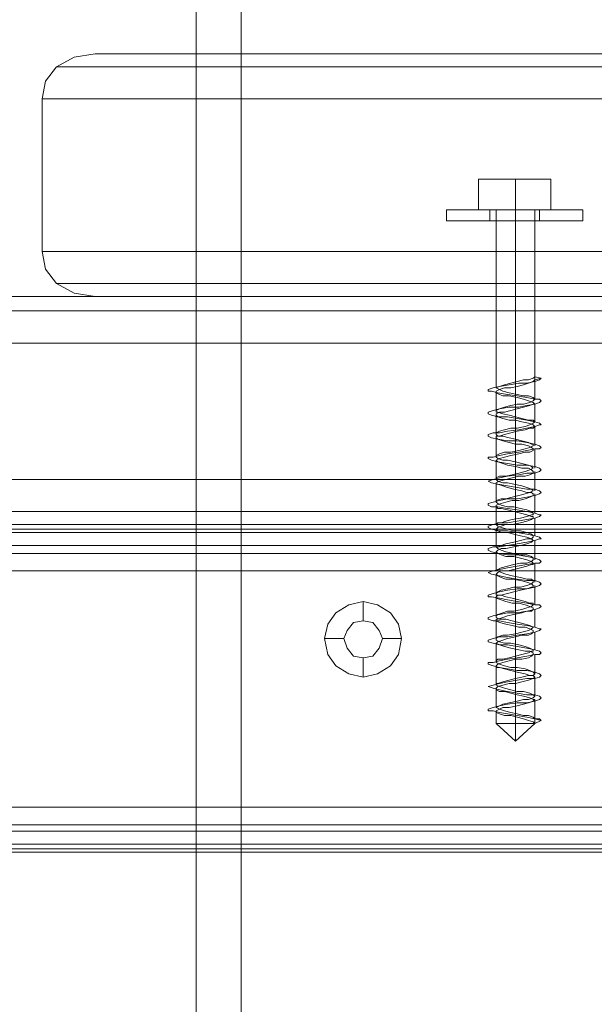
# Model space of a CAD drawing. Header units: millimetres. Extents: x 0 to 74930, y -1933 to 40510.
# Tile 11 of 256: x 36022 to 36098, y 10046 to 10175. Entities that reach past the tile are written whole.
import ezdxf

# ---------------------------------------------------------------- set-up
doc = ezdxf.new("R2010")
doc.units = ezdxf.units.MM
doc.header["$LTSCALE"] = 100
doc.layers.add('T--L9071_TERREIN_INR_Tafels', color=30, linetype='Continuous')

# ---------------------------------------------------------------- blocks, each defined once
blk = doc.blocks.new('Picknicktafel 180x160cm')
at = {"layer": 'T--L9071_TERREIN_INR_Tafels', "color": 30, "lineweight": 0}
for p, q in [((1583.63, 1589.12), (1583.63, 0)), ((1601.57, 0), (1601.57, 1589.12)), ((1579.41, 1588.06), (1579.41, 1.06)), ((1605.79, 1588.06), (1605.79, 1.06)), ((1577.51, 3.59), (1577.51, 1585.53)), ((1607.48, 1585.53), (1607.48, 3.59)), ((1577.51, 1540.57), (1577.51, 48.55)), ((1607.48, 1540.57), (1607.48, 48.55)), ((1579.41, 1538.03), (1579.41, 51.08)), ((1605.79, 1538.03), (1605.79, 51.08)), ((1583.63, 1537.19), (1583.63, 52.14)), ((1601.57, 1537.19), (1601.57, 52.14)), ((1545.63, 143.97), (1545.63, 529.85)), ((1577.51, 529.85), (1577.51, 143.97)), ((1547.32, 138.9), (1547.32, 524.78)), ((1575.82, 138.9), (1575.82, 524.78)), ((1551.54, 522.88), (1551.54, 137)), ((1571.6, 137), (1571.6, 522.88)), ((1607.48, 10.55), (1607.48, 277.8)), ((1607.48, 10.55), (1607.48, 277.8)), ((1608.54, 10.55), (1608.54, 277.8)), ((1611.28, 10.55), (1611.28, 277.8)), ((1613.6, 277.8), (1613.6, 10.55)), ((1644.63, 10.55), (1644.63, 277.8)), ((1644.63, 10.55), (1644.63, 277.8)), ((1647.8, 10.55), (1647.8, 277.8)), ((1650.12, 10.55), (1650.12, 277.8)), ((1650.55, 277.8), (1650.55, 10.55)), ((1607.48, 259.86), (1607.48, 28.29)), ((1608.12, 28.29), (1608.12, 259.86)), ((1610.23, 28.29), (1610.23, 259.86)), ((1613.6, 28.29), (1613.6, 259.86)), ((1613.6, 28.29), (1613.6, 259.86)), ((1644.63, 259.86), (1644.63, 28.29)), ((1646.96, 28.29), (1646.96, 259.86)), ((1649.49, 28.29), (1649.49, 259.86)), ((1650.55, 28.29), (1650.55, 259.86)), ((1650.55, 28.29), (1650.55, 259.86)), ((1545.63, 239.8), (1545.63, 143.97)), ((1577.51, 143.97), (1577.51, 239.8)), ((1619.09, 182.81), (1620.57, 183.86)), ((1620.57, 183.86), (1622.47, 184.29)), ((1622.47, 184.29), (1624.58, 183.86)), ((1622.47, 184.29), (1622.47, 181.75)), ((1624.58, 183.86), (1626.06, 182.81)), ((1618.04, 181.12), (1619.09, 182.81)), ((1626.06, 182.81), (1627.11, 181.12)), ((1621.41, 181.33), (1620.36, 180.49)), ((1620.36, 180.49), (1621.41, 181.33)), ((1622.47, 181.75), (1621.41, 181.33)), ((1621.41, 181.33), (1622.47, 181.75)), ((1623.74, 181.33), (1622.47, 181.75)), ((1622.47, 181.75), (1623.74, 181.33)), ((1624.79, 180.49), (1623.74, 181.33)), ((1623.74, 181.33), (1624.79, 180.49)), ((1617.61, 179.22), (1618.04, 181.12)), ((1620.36, 180.49), (1620.15, 179.22)), ((1620.15, 179.22), (1620.36, 180.49)), ((1625, 179.22), (1624.79, 180.49)), ((1624.79, 180.49), (1625, 179.22)), ((1627.11, 181.12), (1627.54, 179.22)), ((1618.04, 177.32), (1617.61, 179.22)), ((1617.61, 179.22), (1617.61, 179.22)), ((1617.61, 179.22), (1620.15, 179.22)), ((1620.15, 179.22), (1620.36, 177.95)), ((1620.36, 177.95), (1620.15, 179.22)), ((1620.15, 179.22), (1620.15, 179.22)), ((1624.79, 177.95), (1625, 179.22)), ((1625, 179.22), (1624.79, 177.95)), ((1625, 179.22), (1625, 179.22)), ((1627.54, 179.22), (1625, 179.22)), ((1627.54, 179.22), (1627.11, 177.32)), ((1620.36, 177.95), (1621.41, 177.11)), ((1621.41, 177.11), (1620.36, 177.95)), ((1623.74, 177.11), (1624.79, 177.95)), ((1624.79, 177.95), (1623.74, 177.11)), ((1619.09, 175.63), (1618.04, 177.32)), ((1621.41, 177.11), (1622.47, 176.69)), ((1622.47, 176.69), (1621.41, 177.11)), ((1622.47, 176.69), (1623.74, 177.11)), ((1623.74, 177.11), (1622.47, 176.69)), ((1622.47, 174.15), (1622.47, 176.69)), ((1627.11, 177.32), (1626.06, 175.63)), ((1620.57, 174.57), (1619.09, 175.63)), ((1626.06, 175.63), (1624.58, 174.57)), ((1622.47, 174.15), (1620.57, 174.57)), ((1624.58, 174.57), (1622.47, 174.15)), ((1794.09, 163.18), (6.12, 163.18)), ((6.12, 163.18), (1794.09, 163.18)), ((1794.09, 163.18), (6.12, 163.18)), ((1794.09, 163.18), (6.12, 163.18)), ((6.12, 157.27), (1794.09, 157.27)), ((1794.09, 157.27), (6.12, 157.27)), ((1794.09, 157.27), (6.12, 157.27)), ((1794.09, 157.27), (6.12, 157.27)), ((1545.63, 143.97), (1546.05, 141.22)), ((1577.08, 141.22), (1577.51, 143.97)), ((1577.51, 143.97), (1577.51, 143.97)), ((1546.05, 141.22), (1547.32, 138.9)), ((1575.82, 138.9), (1577.08, 141.22)), ((1547.32, 138.9), (1549.22, 137.42)), ((1573.92, 137.42), (1575.82, 138.9)), ((1549.22, 137.42), (1551.54, 137)), ((1571.6, 137), (1573.92, 137.42)), ((1551.54, 137), (1571.6, 137)), ((1551.54, 137), (1551.54, 137))]:
    blk.add_line(p, q, dxfattribs=at)
at = {"layer": 'T--L9071_TERREIN_INR_Tafels', "color": 251, "lineweight": 0}
for p, q in [((1566.11, 208.14), (1566.11, 207.72)), ((1566.11, 207.72), (1566.11, 208.14)), ((1566.11, 208.14), (1566.11, 208.14)), ((1567.59, 208.14), (1566.11, 208.14)), ((1566.11, 207.72), (1566.11, 206.45)), ((1566.11, 206.45), (1566.11, 207.72)), ((1567.59, 208.14), (1567.59, 207.72)), ((1567.59, 207.72), (1567.59, 208.14)), ((1567.59, 208.14), (1567.59, 208.14)), ((1567.59, 207.72), (1567.59, 206.45)), ((1567.59, 206.45), (1567.59, 207.72)), ((1566.11, 206.45), (1566.11, 204.55)), ((1566.11, 204.55), (1566.11, 206.45)), ((1567.59, 206.45), (1567.59, 204.55)), ((1567.59, 204.55), (1567.59, 206.45)), ((1566.11, 204.55), (1566.11, 202.02)), ((1566.11, 202.02), (1566.11, 204.55)), ((1567.59, 204.55), (1567.59, 202.02)), ((1567.59, 202.02), (1567.59, 204.55)), ((1566.11, 203.92), (1562.1, 203.92)), ((1562.1, 203.92), (1562.1, 199.27)), ((1566.11, 203.92), (1562.1, 203.92)), ((1562.1, 199.27), (1562.1, 203.92)), ((1566.11, 199.27), (1566.11, 203.92)), ((1566.11, 203.92), (1566.11, 199.27)), ((1566.11, 202.44), (1566.11, 202.02)), ((1566.11, 202.02), (1566.11, 202.44)), ((1566.11, 202.44), (1566.11, 202.44)), ((1567.59, 202.44), (1566.11, 202.44)), ((1566.11, 202.02), (1566.11, 199.27)), ((1566.11, 199.27), (1566.11, 202.02)), ((1566.11, 202.02), (1566.11, 200.75)), ((1566.11, 200.75), (1566.11, 202.02)), ((1567.59, 202.02), (1567.59, 202.44)), ((1567.59, 202.44), (1567.59, 202.02)), ((1567.59, 200.75), (1567.59, 202.02)), ((1567.59, 202.02), (1567.59, 200.75)), ((1567.59, 202.02), (1567.59, 199.27)), ((1567.59, 199.27), (1567.59, 202.02)), ((1588.27, 202.65), (1588.06, 201.81)), ((1588.48, 202.44), (1588.27, 202.65)), ((1588.48, 201.81), (1588.27, 202.65)), ((1588.69, 201.81), (1588.48, 202.44)), ((1591.23, 202.65), (1591.02, 202.44)), ((1591.02, 202.44), (1591.02, 201.81)), ((1591.44, 202.44), (1591.23, 202.65)), ((1591.65, 201.81), (1591.44, 202.44)), ((1594.18, 202.44), (1593.97, 201.81)), ((1594.39, 202.65), (1594.18, 202.44)), ((1594.39, 202.44), (1594.39, 202.65)), ((1594.61, 201.81), (1594.39, 202.44)), ((1597.14, 202.44), (1596.93, 201.81)), ((1597.35, 202.65), (1597.14, 202.44)), ((1597.56, 202.44), (1597.35, 202.65)), ((1597.56, 201.81), (1597.56, 202.44)), ((1600.09, 202.44), (1599.88, 201.81)), ((1600.3, 202.65), (1600.09, 202.44)), ((1600.52, 202.44), (1600.3, 202.65)), ((1600.73, 201.81), (1600.52, 202.44)), ((1603.05, 202.44), (1602.84, 201.81)), ((1603.26, 202.65), (1603.05, 202.44)), ((1603.47, 202.44), (1603.26, 202.65)), ((1603.68, 201.81), (1603.47, 202.44)), ((1606.22, 202.44), (1606, 201.81)), ((1606.43, 202.44), (1606.22, 202.65)), ((1606.22, 202.65), (1606.22, 202.44)), ((1606.64, 201.81), (1606.43, 202.44)), ((1609.17, 202.44), (1608.96, 201.81)), ((1609.38, 202.65), (1609.17, 202.44)), ((1609.38, 202.44), (1609.38, 202.65)), ((1609.59, 201.81), (1609.38, 202.44)), ((1612.13, 202.44), (1611.92, 201.81)), ((1612.34, 202.65), (1612.13, 202.44)), ((1612.55, 202.44), (1612.34, 202.65)), ((1612.55, 201.81), (1612.55, 202.44)), ((1615.08, 202.44), (1614.87, 201.81)), ((1615.29, 202.65), (1615.08, 202.44)), ((1615.5, 202.44), (1615.29, 202.65)), ((1615.71, 201.81), (1615.5, 202.44)), ((1618.25, 202.65), (1618.04, 202.44)), ((1618.04, 202.44), (1618.04, 201.81)), ((1618.46, 202.44), (1618.25, 202.65)), ((1618.67, 201.81), (1618.46, 202.44)), ((1621.2, 202.44), (1620.99, 201.81)), ((1621.41, 202.44), (1621.2, 202.65)), ((1621.2, 202.65), (1621.2, 202.44)), ((1621.63, 201.81), (1621.41, 202.44)), ((1624.16, 202.44), (1623.95, 201.81)), ((1624.37, 202.65), (1624.16, 202.44)), ((1624.58, 202.44), (1624.37, 202.65)), ((1624.58, 201.81), (1624.58, 202.44)), ((1627.11, 202.44), (1626.9, 201.81)), ((1627.32, 202.65), (1627.11, 202.44)), ((1627.54, 202.44), (1627.32, 202.65)), ((1627.75, 201.81), (1627.54, 202.44)), ((1630.07, 202.44), (1629.86, 201.81)), ((1630.28, 202.65), (1630.07, 202.44)), ((1630.49, 202.44), (1630.28, 202.65)), ((1630.7, 201.81), (1630.49, 202.44)), ((1633.24, 202.65), (1633.02, 202.44)), ((1633.24, 202.65), (1633.02, 201.81)), ((1633.02, 202.44), (1633.02, 201.81)), ((1633.66, 201.81), (1633.24, 202.65)), ((1566.11, 201.38), (1566.11, 201.81)), ((1566.11, 201.81), (1566.11, 201.38)), ((1566.11, 201.81), (1588.06, 201.81)), ((1566.11, 200.54), (1566.11, 201.38)), ((1566.11, 201.38), (1566.11, 200.54)), ((1566.11, 200.75), (1566.11, 199.27)), ((1566.11, 199.27), (1566.11, 200.75)), ((1567.59, 199.27), (1567.59, 200.75)), ((1567.59, 200.75), (1567.59, 199.27)), ((1588.06, 201.81), (1588.48, 201.81)), ((1588.27, 201.59), (1588.06, 201.81)), ((1588.06, 201.81), (1588.48, 201.81)), ((1588.48, 200.96), (1588.27, 201.59)), ((1588.48, 201.81), (1588.69, 201.59)), ((1588.48, 201.81), (1591.02, 201.81)), ((1588.48, 200.33), (1588.48, 200.96)), ((1588.91, 200.75), (1588.69, 201.81)), ((1588.69, 201.59), (1588.91, 200.96)), ((1588.91, 200.96), (1589.12, 200.33)), ((1588.91, 199.7), (1588.91, 200.75)), ((1590.81, 201.59), (1590.59, 200.96)), ((1590.59, 200.96), (1590.59, 200.33)), ((1590.81, 200.75), (1590.59, 199.48)), ((1591.02, 201.81), (1590.81, 200.75)), ((1591.02, 201.81), (1590.81, 201.59)), ((1591.23, 201.59), (1591.02, 201.81)), ((1591.02, 200.33), (1591.23, 200.96)), ((1591.23, 200.96), (1591.44, 201.59)), ((1591.44, 201.17), (1591.23, 201.59)), ((1591.44, 201.59), (1591.65, 201.81)), ((1591.65, 200.33), (1591.44, 201.17)), ((1591.86, 200.75), (1591.65, 201.81)), ((1591.65, 201.81), (1591.65, 201.59)), ((1591.65, 201.81), (1593.97, 201.81)), ((1591.65, 201.59), (1591.86, 201.17)), ((1591.86, 201.17), (1592.07, 200.33)), ((1592.07, 199.7), (1591.86, 200.75)), ((1593.76, 200.96), (1593.55, 200.12)), ((1593.76, 200.75), (1593.55, 199.48)), ((1593.97, 201.81), (1593.76, 200.75)), ((1593.97, 201.81), (1593.76, 201.59)), ((1593.76, 201.59), (1593.76, 200.96)), ((1594.18, 201.59), (1593.97, 201.81)), ((1593.97, 200.12), (1594.18, 200.96)), ((1594.18, 200.96), (1594.39, 201.59)), ((1594.39, 201.17), (1594.18, 201.59)), ((1594.39, 201.59), (1594.61, 201.81)), ((1594.61, 200.54), (1594.39, 201.17)), ((1594.82, 200.75), (1594.61, 201.81)), ((1594.61, 201.81), (1594.82, 201.59)), ((1594.61, 201.81), (1597.14, 201.81)), ((1594.82, 201.59), (1594.82, 201.17)), ((1594.82, 201.17), (1595.03, 200.54)), ((1595.03, 199.7), (1594.82, 200.75)), ((1596.72, 200.96), (1596.51, 200.12)), ((1596.72, 200.75), (1596.51, 199.48)), ((1596.93, 201.81), (1596.72, 200.75)), ((1596.93, 201.38), (1596.72, 200.96)), ((1597.14, 201.59), (1596.93, 201.59)), ((1596.93, 201.59), (1596.93, 201.38)), ((1596.93, 200.12), (1597.14, 200.96)), ((1597.35, 201.17), (1597.14, 201.59)), ((1597.14, 200.96), (1597.35, 201.38)), ((1597.35, 201.38), (1597.56, 201.59)), ((1597.56, 200.54), (1597.35, 201.17)), ((1597.77, 200.75), (1597.56, 201.81)), ((1597.56, 201.81), (1600.09, 201.81)), ((1597.56, 201.59), (1597.77, 201.59)), ((1597.77, 201.59), (1597.98, 201.17)), ((1597.98, 199.7), (1597.77, 200.75)), ((1597.98, 201.17), (1597.98, 200.54)), ((1599.67, 200.96), (1599.46, 200.12)), ((1599.88, 201.81), (1599.67, 200.75)), ((1599.88, 201.38), (1599.67, 200.96)), ((1599.67, 200.75), (1599.67, 199.48)), ((1600.09, 201.59), (1599.88, 201.38)), ((1600.3, 201.17), (1600.09, 201.59)), ((1600.09, 200.96), (1600.3, 201.38)), ((1600.09, 200.12), (1600.09, 200.96)), ((1600.3, 201.38), (1600.52, 201.59)), ((1600.52, 200.54), (1600.3, 201.17)), ((1600.52, 201.81), (1603.05, 201.81)), ((1600.52, 201.59), (1600.73, 201.59)), ((1600.73, 200.75), (1600.73, 201.81)), ((1600.73, 201.59), (1600.94, 201.17)), ((1600.94, 199.7), (1600.73, 200.75)), ((1600.94, 201.17), (1601.15, 200.54)), ((1602.63, 200.75), (1602.42, 200.12)), ((1602.84, 201.38), (1602.63, 200.75)), ((1602.84, 200.75), (1602.63, 199.48)), ((1602.84, 201.81), (1602.84, 200.75)), ((1603.05, 201.59), (1602.84, 201.38)), ((1603.26, 201.17), (1603.05, 201.59)), ((1603.05, 200.12), (1603.26, 200.75)), ((1603.26, 201.38), (1603.47, 201.59)), ((1603.26, 200.75), (1603.26, 201.38)), ((1603.47, 200.54), (1603.26, 201.17)), ((1603.47, 201.81), (1606, 201.81)), ((1603.47, 201.59), (1603.68, 201.59)), ((1603.89, 200.75), (1603.68, 201.81)), ((1603.68, 201.59), (1603.89, 201.17)), ((1603.89, 201.17), (1604.1, 200.54)), ((1604.1, 199.48), (1603.89, 200.75)), ((1605.58, 200.75), (1605.37, 199.91)), ((1605.79, 201.38), (1605.58, 200.75)), ((1605.79, 200.75), (1605.58, 199.48)), ((1606, 201.81), (1605.79, 200.75)), ((1606, 201.59), (1605.79, 201.38)), ((1606.22, 201.59), (1606, 201.59)), ((1606, 199.91), (1606.22, 200.75)), ((1606.22, 201.38), (1606.22, 201.59)), ((1606.22, 200.75), (1606.43, 201.38)), ((1606.43, 200.75), (1606.22, 201.38)), ((1606.43, 201.38), (1606.43, 201.59)), ((1606.43, 201.59), (1606.64, 201.59)), ((1606.64, 199.91), (1606.43, 200.75)), ((1606.85, 200.75), (1606.64, 201.81)), ((1606.64, 201.81), (1608.96, 201.81)), ((1606.64, 201.59), (1606.85, 201.38)), ((1606.85, 201.38), (1607.06, 200.75)), ((1607.06, 199.48), (1606.85, 200.75)), ((1607.06, 200.75), (1607.27, 199.91)), ((1608.54, 200.75), (1608.33, 199.91)), ((1608.75, 201.38), (1608.54, 200.75)), ((1608.75, 200.75), (1608.54, 199.48)), ((1608.96, 201.81), (1608.75, 200.75)), ((1608.96, 201.59), (1608.75, 201.38)), ((1609.17, 201.59), (1608.96, 201.59)), ((1608.96, 199.91), (1609.17, 200.75)), ((1609.38, 201.38), (1609.17, 201.59)), ((1609.17, 200.75), (1609.38, 201.38)), ((1609.38, 201.38), (1609.59, 201.59)), ((1609.38, 200.75), (1609.38, 201.38)), ((1609.59, 199.91), (1609.38, 200.75)), ((1609.8, 200.75), (1609.59, 201.81)), ((1609.59, 201.81), (1612.13, 201.81)), ((1609.59, 201.59), (1609.8, 201.38)), ((1609.8, 201.38), (1610.02, 200.75)), ((1610.02, 199.48), (1609.8, 200.75)), ((1610.02, 200.75), (1610.23, 199.91)), ((1611.7, 201.38), (1611.49, 200.75)), ((1611.7, 200.75), (1611.49, 199.48)), ((1611.49, 200.75), (1611.49, 199.91)), ((1611.92, 201.81), (1611.7, 200.75)), ((1611.92, 201.59), (1611.7, 201.38)), ((1612.13, 201.59), (1611.92, 201.59)), ((1611.92, 199.91), (1612.13, 200.75)), ((1612.34, 201.38), (1612.13, 201.59)), ((1612.13, 200.75), (1612.34, 201.38)), ((1612.34, 201.38), (1612.55, 201.59)), ((1612.55, 200.75), (1612.34, 201.38)), ((1612.76, 200.75), (1612.55, 201.81)), ((1612.55, 201.81), (1615.08, 201.81)), ((1612.55, 201.59), (1612.76, 201.59)), ((1612.55, 199.91), (1612.55, 200.75)), ((1612.76, 201.59), (1612.76, 201.38)), ((1612.76, 201.38), (1612.97, 200.75)), ((1612.97, 199.48), (1612.76, 200.75)), ((1612.97, 200.75), (1613.18, 199.91)), ((1614.66, 200.75), (1614.45, 199.91)), ((1614.87, 201.59), (1614.66, 201.38)), ((1614.66, 201.38), (1614.66, 200.75)), ((1614.87, 200.75), (1614.66, 199.48)), ((1614.87, 201.81), (1614.87, 200.75)), ((1615.08, 201.59), (1614.87, 201.59)), ((1614.87, 199.91), (1615.08, 200.75)), ((1615.29, 201.38), (1615.08, 201.59)), ((1615.08, 200.75), (1615.29, 201.38)), ((1615.29, 201.38), (1615.5, 201.59)), ((1615.5, 200.75), (1615.29, 201.38)), ((1615.5, 201.81), (1618.04, 201.81)), ((1615.5, 201.59), (1615.71, 201.59)), ((1615.71, 199.91), (1615.5, 200.75)), ((1615.93, 200.75), (1615.71, 201.81)), ((1615.71, 201.59), (1615.71, 201.38)), ((1615.71, 201.38), (1615.93, 200.75)), ((1615.93, 199.48), (1615.93, 200.75)), ((1615.93, 200.75), (1616.14, 199.91)), ((1617.83, 201.17), (1617.61, 200.54)), ((1617.83, 200.75), (1617.61, 199.48)), ((1618.04, 201.81), (1617.83, 200.75)), ((1618.04, 201.59), (1617.83, 201.59)), ((1617.83, 201.59), (1617.83, 201.17)), ((1618.25, 201.38), (1618.04, 201.59)), ((1618.04, 200.54), (1618.25, 201.17)), ((1618.25, 201.17), (1618.46, 201.59)), ((1618.46, 200.75), (1618.25, 201.38)), ((1618.46, 201.59), (1618.67, 201.59)), ((1618.67, 200.12), (1618.46, 200.75)), ((1618.88, 200.75), (1618.67, 201.81)), ((1618.67, 201.81), (1620.99, 201.81)), ((1618.67, 201.59), (1618.88, 201.38)), ((1618.88, 201.38), (1618.88, 200.75)), ((1619.09, 199.48), (1618.88, 200.75)), ((1618.88, 200.75), (1619.09, 200.12)), ((1620.78, 201.17), (1620.57, 200.54)), ((1620.78, 200.75), (1620.57, 199.48)), ((1620.99, 201.81), (1620.78, 200.75)), ((1620.99, 201.59), (1620.78, 201.17)), ((1621.2, 201.38), (1620.99, 201.59)), ((1620.99, 200.54), (1621.2, 201.17)), ((1621.2, 201.17), (1621.41, 201.59)), ((1621.41, 200.96), (1621.2, 201.38)), ((1621.41, 201.59), (1621.63, 201.59)), ((1621.63, 200.12), (1621.41, 200.96)), ((1621.84, 200.75), (1621.63, 201.81)), ((1621.63, 201.81), (1623.95, 201.81)), ((1621.63, 201.59), (1621.84, 201.38)), ((1621.84, 201.38), (1622.05, 200.96)), ((1622.05, 199.48), (1621.84, 200.75)), ((1622.05, 200.96), (1622.05, 200.12)), ((1623.74, 201.17), (1623.53, 200.54)), ((1623.74, 200.75), (1623.53, 199.48)), ((1623.95, 201.81), (1623.74, 200.75)), ((1623.95, 201.59), (1623.74, 201.17)), ((1624.16, 201.59), (1623.95, 201.59)), ((1624.16, 201.17), (1624.37, 201.59)), ((1624.16, 201.38), (1624.16, 201.59)), ((1624.37, 200.96), (1624.16, 201.38)), ((1624.16, 200.54), (1624.16, 201.17)), ((1624.37, 201.59), (1624.58, 201.59)), ((1624.58, 200.12), (1624.37, 200.96)), ((1624.79, 200.75), (1624.58, 201.81)), ((1624.58, 201.81), (1627.11, 201.81)), ((1624.58, 201.59), (1624.79, 201.38)), ((1624.79, 201.38), (1625, 200.96)), ((1625, 199.48), (1624.79, 200.75)), ((1625, 200.96), (1625.21, 200.12)), ((1626.69, 201.17), (1626.48, 200.54)), ((1626.9, 201.81), (1626.69, 200.75)), ((1626.9, 201.59), (1626.69, 201.17)), ((1626.69, 200.75), (1626.69, 199.48)), ((1627.11, 201.81), (1626.9, 201.59)), ((1627.32, 201.59), (1627.11, 201.81)), ((1627.11, 200.54), (1627.32, 201.17)), ((1627.32, 201.59), (1627.54, 201.81)), ((1627.32, 201.17), (1627.32, 201.59)), ((1627.32, 200.96), (1627.32, 201.59)), ((1627.54, 200.12), (1627.32, 200.96)), ((1627.54, 201.81), (1627.75, 201.59)), ((1627.54, 201.81), (1630.07, 201.81)), ((1627.75, 200.75), (1627.75, 201.81)), ((1627.75, 201.59), (1627.96, 200.96)), ((1627.96, 199.48), (1627.75, 200.75)), ((1627.96, 200.96), (1628.17, 200.12)), ((1629.65, 201.17), (1629.44, 200.33)), ((1629.86, 201.59), (1629.65, 201.17)), ((1629.86, 200.75), (1629.65, 199.48)), ((1629.86, 201.81), (1629.86, 200.75)), ((1630.07, 201.81), (1629.86, 201.59)), ((1630.28, 201.59), (1630.07, 201.81)), ((1630.07, 200.33), (1630.28, 201.17)), ((1630.28, 201.17), (1630.49, 201.59)), ((1630.49, 200.96), (1630.28, 201.59)), ((1630.49, 201.59), (1630.49, 201.81)), ((1630.49, 201.81), (1630.7, 201.59)), ((1630.49, 201.81), (1633.02, 201.81)), ((1630.49, 200.33), (1630.49, 200.96)), ((1630.91, 200.75), (1630.7, 201.81)), ((1630.7, 201.59), (1630.91, 200.96)), ((1630.91, 200.96), (1631.12, 200.33)), ((1630.91, 199.48), (1630.91, 200.75)), ((1632.81, 201.59), (1632.6, 200.96)), ((1632.6, 200.96), (1632.6, 200.33)), ((1632.81, 200.75), (1632.6, 199.48)), ((1633.02, 201.81), (1632.81, 200.75)), ((1633.02, 201.81), (1632.81, 201.59)), ((1633.66, 201.81), (1633.02, 201.81)), ((1633.02, 201.81), (1633.66, 201.81)), ((1633.02, 200.33), (1633.24, 200.96)), ((1633.24, 200.96), (1633.45, 201.59)), ((1633.45, 201.59), (1633.66, 201.81)), ((1633.66, 201.38), (1633.66, 201.81)), ((1633.66, 201.81), (1633.66, 201.38)), ((1635.98, 199.27), (1633.66, 201.81)), ((1633.66, 200.54), (1633.66, 201.38)), ((1633.66, 201.38), (1633.66, 200.54)), ((1566.11, 199.27), (1566.11, 200.54)), ((1566.11, 200.54), (1566.11, 199.27)), ((1588.69, 199.48), (1588.48, 200.33)), ((1588.91, 198.64), (1588.69, 199.48)), ((1589.12, 198.43), (1588.91, 199.7)), ((1589.12, 200.33), (1589.33, 199.48)), ((1589.33, 199.48), (1589.54, 198.64)), ((1590.38, 199.48), (1590.17, 198.43)), ((1590.59, 200.33), (1590.38, 199.48)), ((1590.59, 199.48), (1590.38, 198.22)), ((1590.59, 198.43), (1590.81, 199.48)), ((1590.81, 199.48), (1591.02, 200.33)), ((1591.65, 199.48), (1591.65, 200.33)), ((1591.86, 198.64), (1591.65, 199.48)), ((1592.07, 200.33), (1592.28, 199.48)), ((1592.07, 198.43), (1592.07, 199.7)), ((1592.28, 199.48), (1592.49, 198.64)), ((1593.55, 200.12), (1593.34, 199.27)), ((1593.55, 199.48), (1593.34, 198.22)), ((1593.76, 199.27), (1593.97, 200.12)), ((1594.82, 199.48), (1594.61, 200.54)), ((1594.82, 198.64), (1594.82, 199.48)), ((1595.03, 200.54), (1595.24, 199.48)), ((1595.24, 198.22), (1595.03, 199.7)), ((1595.24, 199.48), (1595.45, 198.64)), ((1596.51, 200.12), (1596.29, 199.27)), ((1596.51, 199.48), (1596.51, 198.22)), ((1596.93, 199.27), (1596.93, 200.12)), ((1597.77, 199.7), (1597.56, 200.54)), ((1597.98, 198.64), (1597.77, 199.7)), ((1597.98, 200.54), (1598.19, 199.7)), ((1598.19, 198.22), (1597.98, 199.7)), ((1598.19, 199.7), (1598.41, 198.64)), ((1599.46, 200.12), (1599.25, 199.27)), ((1599.67, 199.48), (1599.46, 198.22)), ((1599.88, 199.27), (1600.09, 200.12)), ((1600.73, 199.7), (1600.52, 200.54)), ((1600.94, 198.85), (1600.73, 199.7)), ((1601.15, 198.22), (1600.94, 199.7)), ((1601.15, 200.54), (1601.15, 199.7)), ((1601.15, 199.7), (1601.36, 198.85)), ((1602.42, 200.12), (1602.2, 199.06)), ((1602.63, 199.48), (1602.42, 198.22)), ((1602.84, 199.06), (1603.05, 200.12)), ((1603.68, 199.7), (1603.47, 200.54)), ((1603.89, 198.85), (1603.68, 199.7)), ((1604.1, 200.54), (1604.32, 199.7)), ((1604.1, 198.22), (1604.1, 199.48)), ((1604.32, 199.7), (1604.32, 198.85)), ((1605.37, 199.91), (1605.16, 199.06)), ((1605.58, 199.48), (1605.37, 198.22)), ((1605.79, 199.06), (1606, 199.91)), ((1606.85, 198.85), (1606.64, 199.91)), ((1607.27, 198.22), (1607.06, 199.48)), ((1607.27, 199.91), (1607.48, 198.85)), ((1608.33, 199.91), (1608.33, 199.06)), ((1608.54, 199.48), (1608.33, 198.22)), ((1608.75, 199.06), (1608.96, 199.91)), ((1609.8, 199.06), (1609.59, 199.91)), ((1610.23, 198.22), (1610.02, 199.48)), ((1610.23, 199.91), (1610.44, 199.06)), ((1611.49, 199.91), (1611.28, 199.06)), ((1611.49, 199.48), (1611.49, 198.22)), ((1611.7, 199.06), (1611.92, 199.91)), ((1612.76, 199.06), (1612.55, 199.91)), ((1613.18, 198.22), (1612.97, 199.48)), ((1613.18, 199.91), (1613.39, 199.06)), ((1614.45, 199.91), (1614.24, 198.85)), ((1614.66, 199.48), (1614.45, 198.22)), ((1614.66, 198.85), (1614.87, 199.91)), ((1615.71, 199.06), (1615.71, 199.91)), ((1616.14, 198.22), (1615.93, 199.48)), ((1616.14, 199.91), (1616.35, 199.06)), ((1617.4, 199.7), (1617.19, 198.85)), ((1617.61, 200.54), (1617.4, 199.7)), ((1617.61, 199.48), (1617.4, 198.22)), ((1617.83, 199.7), (1618.04, 200.54)), ((1617.83, 198.85), (1617.83, 199.7)), ((1618.88, 199.06), (1618.67, 200.12)), ((1619.09, 200.12), (1619.3, 199.06)), ((1619.09, 198.22), (1619.09, 199.48)), ((1620.36, 199.7), (1620.15, 198.85)), ((1620.57, 200.54), (1620.36, 199.7)), ((1620.57, 199.48), (1620.36, 198.22)), ((1620.78, 198.85), (1620.99, 199.7)), ((1620.99, 199.7), (1620.99, 200.54)), ((1621.84, 199.27), (1621.63, 200.12)), ((1622.05, 200.12), (1622.26, 199.27)), ((1622.26, 198.22), (1622.05, 199.48)), ((1623.31, 199.7), (1623.1, 198.64)), ((1623.53, 200.54), (1623.31, 199.7)), ((1623.53, 199.48), (1623.31, 198.22)), ((1623.74, 198.64), (1623.95, 199.7)), ((1623.95, 199.7), (1624.16, 200.54)), ((1624.79, 199.27), (1624.58, 200.12)), ((1625.21, 198.22), (1625, 199.48)), ((1625.21, 200.12), (1625.21, 199.27)), ((1626.48, 200.54), (1626.27, 199.48)), ((1626.27, 199.48), (1626.27, 198.64)), ((1626.69, 199.48), (1626.48, 198.22)), ((1626.69, 198.64), (1626.9, 199.48)), ((1626.9, 199.48), (1627.11, 200.54)), ((1627.75, 199.27), (1627.54, 200.12)), ((1628.17, 198.22), (1627.96, 199.48)), ((1628.17, 200.12), (1628.38, 199.27)), ((1629.44, 199.48), (1629.22, 198.64)), ((1629.44, 200.33), (1629.44, 199.48)), ((1629.65, 199.48), (1629.44, 198.22)), ((1629.65, 198.64), (1629.86, 199.48)), ((1629.86, 199.48), (1630.07, 200.33)), ((1630.7, 199.48), (1630.49, 200.33)), ((1630.91, 198.43), (1630.7, 199.48)), ((1631.12, 198.22), (1630.91, 199.48)), ((1631.12, 200.33), (1631.34, 199.48)), ((1631.34, 199.48), (1631.55, 198.43)), ((1632.39, 199.48), (1632.18, 198.64)), ((1632.6, 200.33), (1632.39, 199.48)), ((1632.6, 199.48), (1632.39, 198.22)), ((1632.6, 198.64), (1632.81, 199.48)), ((1632.81, 199.48), (1633.02, 200.33)), ((1633.66, 199.27), (1633.66, 200.54)), ((1633.66, 200.54), (1633.66, 199.27)), ((1562.1, 199.27), (1562.1, 194.42)), ((1566.11, 199.27), (1562.1, 199.27)), ((1562.1, 194.42), (1562.1, 199.27)), ((1566.11, 199.27), (1562.1, 199.27)), ((1566.11, 198.01), (1566.11, 199.27)), ((1566.11, 199.27), (1566.11, 198.01)), ((1566.11, 194.42), (1566.11, 199.27)), ((1566.11, 199.27), (1566.11, 194.42)), ((1566.11, 199.27), (1588.69, 199.27)), ((1566.11, 199.27), (1590.38, 199.27)), ((1566.11, 199.27), (1566.11, 196.32)), ((1566.11, 196.32), (1566.11, 199.27)), ((1566.11, 199.27), (1566.11, 197.58)), ((1566.11, 197.58), (1566.11, 199.27)), ((1567.59, 199.27), (1566.11, 199.27)), ((1567.59, 199.27), (1566.11, 199.27)), ((1567.59, 199.27), (1566.11, 199.27)), ((1567.59, 199.27), (1566.11, 199.27)), ((1567.59, 197.58), (1567.59, 199.27)), ((1567.59, 199.27), (1567.59, 197.58)), ((1567.59, 199.27), (1567.59, 196.32)), ((1567.59, 196.32), (1567.59, 199.27)), ((1589.12, 197.8), (1588.91, 198.64)), ((1589.33, 197.16), (1589.12, 198.43)), ((1589.33, 199.27), (1591.86, 199.27)), ((1589.54, 198.64), (1589.54, 197.8)), ((1590.17, 198.43), (1589.96, 197.58)), ((1590.38, 198.22), (1590.17, 196.95)), ((1590.59, 197.58), (1590.59, 198.43)), ((1590.81, 199.27), (1593.34, 199.27)), ((1592.07, 197.8), (1591.86, 198.64)), ((1592.28, 197.16), (1592.07, 198.43)), ((1592.28, 199.27), (1594.82, 199.27)), ((1592.49, 198.64), (1592.71, 197.8)), ((1593.13, 198.43), (1592.92, 197.58)), ((1593.34, 199.27), (1593.13, 198.43)), ((1593.34, 198.22), (1593.34, 196.95)), ((1593.55, 197.58), (1593.76, 198.43)), ((1593.76, 198.43), (1593.76, 199.27)), ((1593.76, 199.27), (1596.29, 199.27)), ((1595.03, 197.8), (1594.82, 198.64)), ((1595.24, 199.27), (1597.77, 199.27)), ((1595.45, 197.16), (1595.24, 198.22)), ((1595.45, 198.64), (1595.66, 197.8)), ((1596.08, 198.43), (1595.87, 197.58)), ((1596.29, 199.27), (1596.08, 198.43)), ((1596.51, 198.22), (1596.29, 196.95)), ((1596.51, 197.58), (1596.72, 198.43)), ((1596.72, 198.43), (1596.93, 199.27)), ((1596.93, 199.27), (1599.25, 199.27)), ((1597.98, 197.8), (1597.98, 198.64)), ((1598.41, 197.16), (1598.19, 198.22)), ((1598.41, 199.27), (1600.73, 199.27)), ((1598.41, 198.64), (1598.62, 197.8)), ((1599.25, 199.27), (1599.04, 198.22)), ((1599.04, 198.22), (1599.04, 197.58)), ((1599.46, 198.22), (1599.25, 196.95)), ((1599.46, 197.58), (1599.67, 198.22)), ((1599.67, 198.22), (1599.88, 199.27)), ((1599.88, 199.27), (1602.2, 199.27)), ((1601.15, 198.01), (1600.94, 198.85)), ((1601.36, 197.16), (1601.15, 198.22)), ((1601.36, 199.27), (1603.68, 199.27)), ((1601.36, 198.85), (1601.57, 198.01)), ((1602.2, 199.06), (1601.99, 198.22)), ((1601.99, 198.22), (1601.99, 197.58)), ((1602.42, 198.22), (1602.2, 196.95)), ((1602.42, 197.58), (1602.63, 198.22)), ((1602.63, 198.22), (1602.84, 199.06)), ((1602.84, 199.27), (1605.37, 199.27)), ((1604.1, 198.01), (1603.89, 198.85)), ((1604.32, 197.16), (1604.1, 198.22)), ((1604.32, 199.27), (1606.85, 199.27)), ((1604.32, 198.85), (1604.53, 198.01)), ((1605.16, 198.22), (1604.95, 197.37)), ((1605.16, 199.06), (1605.16, 198.22)), ((1605.37, 198.22), (1605.16, 196.95)), ((1605.37, 197.37), (1605.58, 198.22)), ((1605.58, 198.22), (1605.79, 199.06)), ((1605.79, 199.27), (1608.33, 199.27)), ((1607.06, 198.01), (1606.85, 198.85)), ((1607.27, 199.27), (1609.8, 199.27)), ((1607.27, 197.16), (1607.27, 198.22)), ((1607.48, 198.85), (1607.48, 198.01)), ((1608.12, 198.22), (1607.9, 197.37)), ((1608.33, 199.06), (1608.12, 198.22)), ((1608.33, 198.22), (1608.33, 196.95)), ((1608.54, 198.22), (1608.75, 199.06)), ((1608.54, 197.37), (1608.54, 198.22)), ((1608.75, 199.27), (1611.28, 199.27)), ((1610.02, 198.01), (1609.8, 199.06)), ((1610.23, 199.27), (1612.76, 199.27)), ((1610.44, 197.16), (1610.23, 198.22)), ((1610.44, 199.06), (1610.65, 198.01)), ((1611.28, 199.06), (1611.07, 198.01)), ((1611.49, 198.22), (1611.28, 197.16)), ((1611.7, 198.01), (1611.7, 199.06)), ((1611.92, 199.27), (1614.24, 199.27)), ((1612.97, 198.22), (1612.76, 199.06)), ((1613.18, 197.37), (1612.97, 198.22)), ((1613.39, 197.16), (1613.18, 198.22)), ((1613.39, 199.27), (1615.71, 199.27)), ((1613.39, 199.06), (1613.6, 198.22)), ((1613.6, 198.22), (1613.6, 197.37)), ((1614.24, 198.85), (1614.03, 198.01)), ((1614.45, 198.22), (1614.24, 197.16)), ((1614.66, 198.01), (1614.66, 198.85)), ((1614.87, 199.27), (1617.19, 199.27)), ((1615.93, 198.22), (1615.71, 199.06)), ((1616.14, 197.37), (1615.93, 198.22)), ((1616.35, 197.16), (1616.14, 198.22)), ((1616.35, 199.27), (1618.88, 199.27)), ((1616.35, 199.06), (1616.56, 198.22)), ((1616.56, 198.22), (1616.77, 197.37)), ((1617.19, 198.85), (1616.98, 198.01)), ((1617.4, 198.22), (1617.19, 197.16)), ((1617.61, 198.01), (1617.83, 198.85)), ((1617.83, 199.27), (1620.36, 199.27)), ((1618.88, 198.22), (1618.88, 199.06)), ((1619.09, 197.58), (1618.88, 198.22)), ((1619.3, 197.16), (1619.09, 198.22)), ((1619.3, 199.27), (1621.84, 199.27)), ((1619.3, 199.06), (1619.51, 198.22)), ((1619.51, 198.22), (1619.73, 197.58)), ((1620.15, 198.85), (1619.94, 198.01)), ((1620.36, 198.22), (1620.15, 197.16)), ((1620.57, 198.01), (1620.78, 198.85)), ((1620.78, 199.27), (1623.31, 199.27)), ((1622.05, 198.22), (1621.84, 199.27)), ((1622.05, 197.58), (1622.05, 198.22)), ((1622.26, 199.27), (1622.47, 198.22)), ((1622.26, 199.27), (1624.79, 199.27)), ((1622.26, 197.16), (1622.26, 198.22)), ((1622.47, 198.22), (1622.68, 197.58)), ((1623.1, 198.64), (1623.1, 197.8)), ((1623.31, 198.22), (1623.31, 197.16)), ((1623.53, 197.8), (1623.74, 198.64)), ((1623.74, 199.27), (1626.27, 199.27)), ((1625, 198.43), (1624.79, 199.27)), ((1625.21, 197.58), (1625, 198.43)), ((1625.21, 199.27), (1625.43, 198.43)), ((1625.43, 197.16), (1625.21, 198.22)), ((1625.43, 199.27), (1627.75, 199.27)), ((1625.43, 198.43), (1625.64, 197.58)), ((1626.27, 198.64), (1626.06, 197.8)), ((1626.48, 198.22), (1626.27, 197.16)), ((1626.48, 197.8), (1626.69, 198.64)), ((1626.9, 199.27), (1629.22, 199.27)), ((1627.96, 198.43), (1627.75, 199.27)), ((1628.17, 197.58), (1627.96, 198.43)), ((1628.38, 197.16), (1628.17, 198.22)), ((1628.38, 199.27), (1628.38, 198.43)), ((1628.38, 199.27), (1630.7, 199.27)), ((1628.38, 198.43), (1628.59, 197.58)), ((1629.22, 198.64), (1629.01, 197.8)), ((1629.44, 198.22), (1629.22, 197.16)), ((1629.44, 197.8), (1629.65, 198.64)), ((1629.86, 199.27), (1632.39, 199.27)), ((1631.12, 197.58), (1630.91, 198.43)), ((1631.34, 197.16), (1631.12, 198.22)), ((1631.34, 199.27), (1633.66, 199.27)), ((1631.55, 198.43), (1631.55, 197.58)), ((1632.18, 198.64), (1631.97, 197.8)), ((1632.39, 198.22), (1632.18, 197.16)), ((1632.6, 197.8), (1632.6, 198.64)), ((1632.81, 199.27), (1633.66, 199.27)), ((1633.66, 198.01), (1633.66, 199.27)), ((1633.66, 199.27), (1633.66, 198.01)), ((1635.98, 199.27), (1633.66, 196.74)), ((1635.98, 199.27), (1633.66, 199.27)), ((1635.98, 199.27), (1633.66, 199.27)), ((1566.11, 196.95), (1566.11, 198.01)), ((1566.11, 198.01), (1566.11, 196.95)), ((1566.11, 197.58), (1566.11, 196.32)), ((1566.11, 196.32), (1566.11, 197.58)), ((1566.11, 196.74), (1566.11, 196.95)), ((1566.11, 196.95), (1566.11, 196.74)), ((1567.59, 196.32), (1567.59, 197.58)), ((1567.59, 197.58), (1567.59, 196.32)), ((1589.33, 197.16), (1589.12, 197.8)), ((1589.54, 196.32), (1589.33, 197.16)), ((1589.54, 196.74), (1589.33, 197.16)), ((1589.54, 197.8), (1589.75, 197.16)), ((1589.75, 197.16), (1589.54, 196.74)), ((1589.96, 197.58), (1589.75, 197.16)), ((1589.75, 197.16), (1589.96, 196.74)), ((1590.17, 196.95), (1589.96, 196.11)), ((1590.17, 196.74), (1590.38, 197.16)), ((1590.38, 197.16), (1590.59, 197.58)), ((1592.28, 197.16), (1592.07, 197.8)), ((1592.49, 196.32), (1592.28, 197.16)), ((1592.49, 196.74), (1592.28, 197.16)), ((1592.71, 197.8), (1592.71, 197.16)), ((1592.92, 197.58), (1592.71, 196.95)), ((1592.71, 197.16), (1592.92, 196.74)), ((1592.71, 196.95), (1592.71, 196.74)), ((1593.34, 196.95), (1593.13, 196.11)), ((1593.13, 196.74), (1593.34, 196.95)), ((1593.34, 196.95), (1593.55, 197.58)), ((1595.24, 197.16), (1595.03, 197.8)), ((1595.45, 196.74), (1595.24, 197.16)), ((1595.45, 196.32), (1595.45, 197.16)), ((1595.66, 197.8), (1595.87, 197.16)), ((1595.87, 196.95), (1595.66, 196.74)), ((1595.87, 197.58), (1595.87, 196.95)), ((1595.87, 197.16), (1595.87, 196.74)), ((1596.29, 196.95), (1596.08, 196.11)), ((1596.08, 196.74), (1596.29, 196.95)), ((1596.29, 196.95), (1596.51, 197.58)), ((1598.19, 197.16), (1597.98, 197.8)), ((1598.41, 196.74), (1598.19, 197.16)), ((1598.62, 196.32), (1598.41, 197.16)), ((1598.62, 197.8), (1598.83, 197.16)), ((1598.83, 196.95), (1598.62, 196.74)), ((1599.04, 197.58), (1598.83, 196.95)), ((1598.83, 197.16), (1599.04, 196.74)), ((1599.25, 196.95), (1599.04, 196.11)), ((1599.04, 196.74), (1599.25, 196.95)), ((1599.25, 196.95), (1599.46, 197.58)), ((1601.15, 197.16), (1601.15, 198.01)), ((1601.36, 196.74), (1601.15, 197.16)), ((1601.57, 196.32), (1601.36, 197.16)), ((1601.57, 198.01), (1601.78, 197.16)), ((1601.78, 196.95), (1601.57, 196.74)), ((1601.99, 197.58), (1601.78, 196.95)), ((1601.78, 197.16), (1601.99, 196.74)), ((1602.2, 196.95), (1601.99, 196.11)), ((1602.2, 196.95), (1602.42, 197.58)), ((1602.2, 196.74), (1602.2, 196.95)), ((1604.1, 197.37), (1604.1, 198.01)), ((1604.32, 196.74), (1604.1, 197.37)), ((1604.53, 196.32), (1604.32, 197.16)), ((1604.53, 198.01), (1604.74, 197.37)), ((1604.74, 196.95), (1604.53, 196.74)), ((1604.74, 197.37), (1604.95, 196.74)), ((1604.95, 197.37), (1604.74, 196.95)), ((1605.16, 196.95), (1605.16, 196.11)), ((1605.16, 196.74), (1605.37, 196.95)), ((1605.37, 196.95), (1605.37, 197.37)), ((1607.27, 197.37), (1607.06, 198.01)), ((1607.27, 196.95), (1607.27, 197.37)), ((1607.48, 196.32), (1607.27, 197.16)), ((1607.48, 196.74), (1607.27, 196.95)), ((1607.48, 198.01), (1607.69, 197.37)), ((1607.69, 196.95), (1607.48, 196.74)), ((1607.69, 197.37), (1607.9, 196.95)), ((1607.9, 197.37), (1607.69, 196.95)), ((1607.9, 196.95), (1608.12, 196.74)), ((1608.33, 196.95), (1608.12, 196.11)), ((1608.12, 196.74), (1608.33, 196.95)), ((1608.33, 196.95), (1608.54, 197.37)), ((1610.23, 197.37), (1610.02, 198.01)), ((1610.44, 196.95), (1610.23, 197.37)), ((1610.44, 196.32), (1610.44, 197.16)), ((1610.65, 196.95), (1610.44, 196.74)), ((1610.44, 196.74), (1610.44, 196.95)), ((1610.65, 198.01), (1610.65, 197.37)), ((1610.65, 197.37), (1610.86, 196.95)), ((1610.86, 197.37), (1610.65, 196.95)), ((1611.07, 198.01), (1610.86, 197.37)), ((1610.86, 196.95), (1611.07, 196.74)), ((1611.28, 197.16), (1611.07, 196.11)), ((1611.07, 196.74), (1611.28, 196.95)), ((1611.28, 196.95), (1611.49, 197.37)), ((1611.49, 197.37), (1611.7, 198.01)), ((1613.39, 196.95), (1613.18, 197.37)), ((1613.6, 196.32), (1613.39, 197.16)), ((1613.6, 196.74), (1613.39, 196.95)), ((1613.6, 197.37), (1613.81, 196.95)), ((1613.81, 197.37), (1613.6, 196.95)), ((1613.6, 196.95), (1613.6, 196.74)), ((1614.03, 198.01), (1613.81, 197.37)), ((1613.81, 196.95), (1614.03, 196.74)), ((1614.24, 197.16), (1614.03, 196.11)), ((1614.03, 196.74), (1614.24, 196.95)), ((1614.24, 196.95), (1614.45, 197.37)), ((1614.45, 197.37), (1614.66, 198.01)), ((1616.35, 196.95), (1616.14, 197.37)), ((1616.56, 196.32), (1616.35, 197.16)), ((1616.56, 196.74), (1616.35, 196.95)), ((1616.98, 198.01), (1616.77, 197.37)), ((1616.77, 197.37), (1616.77, 196.95)), ((1616.77, 197.37), (1616.77, 196.74)), ((1616.77, 196.95), (1616.98, 196.74)), ((1617.19, 197.16), (1616.98, 196.11)), ((1617.19, 196.74), (1617.4, 197.37)), ((1617.4, 197.37), (1617.61, 198.01)), ((1619.3, 196.95), (1619.09, 197.58)), ((1619.51, 196.32), (1619.3, 197.16)), ((1619.51, 196.74), (1619.3, 196.95)), ((1619.73, 197.58), (1619.94, 196.95)), ((1619.94, 197.16), (1619.73, 196.74)), ((1619.94, 198.01), (1619.94, 197.16)), ((1619.94, 196.95), (1619.94, 196.74)), ((1620.15, 197.16), (1620.15, 196.32)), ((1620.15, 196.74), (1620.36, 197.16)), ((1620.36, 197.16), (1620.57, 198.01)), ((1622.26, 196.95), (1622.05, 197.58)), ((1622.47, 196.32), (1622.26, 197.16)), ((1622.47, 196.74), (1622.26, 196.95)), ((1622.68, 197.58), (1622.89, 196.95)), ((1622.89, 197.16), (1622.68, 196.74)), ((1623.1, 197.8), (1622.89, 197.16)), ((1622.89, 196.95), (1623.1, 196.74)), ((1623.31, 197.16), (1623.1, 196.32)), ((1623.1, 196.74), (1623.31, 197.16)), ((1623.31, 197.16), (1623.53, 197.8)), ((1625.21, 196.95), (1625.21, 197.58)), ((1625.43, 196.74), (1625.21, 196.95)), ((1625.64, 196.32), (1625.43, 197.16)), ((1625.64, 197.58), (1625.85, 196.95)), ((1625.85, 197.16), (1625.64, 196.74)), ((1626.06, 197.8), (1625.85, 197.16)), ((1625.85, 196.95), (1626.06, 196.74)), ((1626.27, 197.16), (1626.06, 196.32)), ((1626.27, 197.16), (1626.48, 197.8)), ((1626.27, 196.74), (1626.27, 197.16)), ((1628.38, 196.95), (1628.17, 197.58)), ((1628.59, 196.32), (1628.38, 197.16)), ((1628.38, 196.74), (1628.38, 196.95)), ((1628.59, 197.58), (1628.8, 196.95)), ((1628.8, 197.16), (1628.59, 196.74)), ((1629.01, 197.8), (1628.8, 197.16)), ((1628.8, 196.95), (1629.01, 196.74)), ((1629.22, 197.16), (1629.01, 196.32)), ((1629.22, 196.74), (1629.44, 197.16)), ((1629.44, 197.16), (1629.44, 197.8)), ((1631.34, 197.16), (1631.12, 197.58)), ((1631.55, 196.32), (1631.34, 197.16)), ((1631.55, 196.74), (1631.34, 197.16)), ((1631.55, 197.58), (1631.76, 197.16)), ((1631.76, 197.16), (1631.55, 196.74)), ((1631.97, 197.8), (1631.76, 197.16)), ((1631.76, 197.16), (1631.97, 196.74)), ((1632.18, 197.16), (1631.97, 196.32)), ((1632.18, 196.74), (1632.39, 197.16)), ((1632.39, 197.16), (1632.6, 197.8)), ((1633.66, 196.95), (1633.66, 198.01)), ((1633.66, 198.01), (1633.66, 196.95)), ((1633.66, 196.74), (1633.66, 196.95)), ((1633.66, 196.95), (1633.66, 196.74)), ((1566.11, 196.74), (1566.11, 196.74)), ((1566.11, 196.74), (1589.54, 196.74)), ((1566.11, 196.32), (1566.11, 194)), ((1566.11, 194), (1566.11, 196.32)), ((1566.11, 196.32), (1566.11, 195.9)), ((1566.11, 195.9), (1566.11, 196.32)), ((1567.59, 195.9), (1566.11, 195.9)), ((1567.59, 195.9), (1567.59, 196.32)), ((1567.59, 196.32), (1567.59, 195.9)), ((1567.59, 196.32), (1567.59, 194)), ((1567.59, 194), (1567.59, 196.32)), ((1567.59, 195.9), (1567.59, 195.9)), ((1589.75, 195.68), (1589.54, 196.32)), ((1589.96, 195.68), (1589.75, 195.68)), ((1589.96, 196.74), (1590.17, 196.74)), ((1589.96, 196.11), (1589.96, 195.68)), ((1590.17, 196.74), (1592.49, 196.74)), ((1592.71, 196.74), (1592.49, 196.74)), ((1592.71, 195.68), (1592.49, 196.32)), ((1592.92, 195.68), (1592.71, 195.68)), ((1592.92, 196.74), (1593.13, 196.74)), ((1593.13, 196.11), (1592.92, 195.68)), ((1593.13, 196.74), (1595.45, 196.74)), ((1595.66, 196.74), (1595.45, 196.74)), ((1595.66, 195.68), (1595.45, 196.32)), ((1595.87, 195.68), (1595.66, 195.68)), ((1595.87, 196.74), (1596.08, 196.74)), ((1596.08, 196.11), (1595.87, 195.68)), ((1596.08, 196.74), (1598.62, 196.74)), ((1598.62, 196.74), (1598.41, 196.74)), ((1598.62, 195.68), (1598.62, 196.32)), ((1598.83, 195.68), (1598.62, 195.68)), ((1599.04, 196.11), (1598.83, 195.68)), ((1599.04, 196.74), (1601.57, 196.74)), ((1601.57, 196.74), (1601.36, 196.74)), ((1601.78, 195.68), (1601.57, 196.32)), ((1601.99, 196.11), (1601.78, 195.68)), ((1601.99, 196.74), (1602.2, 196.74)), ((1601.99, 196.74), (1604.53, 196.74)), ((1604.53, 196.74), (1604.32, 196.74)), ((1604.74, 195.68), (1604.53, 196.32)), ((1604.95, 195.68), (1604.74, 195.68)), ((1604.95, 196.74), (1605.16, 196.74)), ((1605.16, 196.11), (1604.95, 195.68)), ((1605.16, 196.74), (1607.48, 196.74)), ((1607.69, 195.68), (1607.48, 196.32)), ((1607.9, 195.68), (1607.69, 195.68)), ((1608.12, 196.11), (1607.9, 195.68)), ((1608.12, 196.74), (1610.44, 196.74)), ((1610.65, 195.68), (1610.44, 196.32)), ((1610.86, 195.68), (1610.65, 195.68)), ((1611.07, 196.11), (1610.86, 195.68)), ((1611.07, 196.74), (1613.6, 196.74)), ((1613.81, 195.68), (1613.6, 196.32)), ((1614.03, 196.11), (1613.81, 195.68)), ((1614.03, 196.74), (1616.56, 196.74)), ((1616.77, 196.74), (1616.56, 196.74)), ((1616.77, 195.68), (1616.56, 196.32)), ((1616.98, 195.68), (1616.77, 195.68)), ((1616.98, 196.74), (1617.19, 196.74)), ((1616.98, 196.74), (1619.51, 196.74)), ((1616.98, 196.11), (1616.98, 195.68)), ((1619.73, 196.74), (1619.51, 196.74)), ((1619.73, 195.68), (1619.51, 196.32)), ((1619.94, 195.68), (1619.73, 195.68)), ((1619.94, 196.74), (1620.15, 196.74)), ((1620.15, 196.32), (1619.94, 195.68)), ((1620.15, 196.74), (1622.47, 196.74)), ((1622.68, 196.74), (1622.47, 196.74)), ((1622.68, 195.68), (1622.47, 196.32)), ((1622.89, 195.68), (1622.68, 195.68)), ((1623.1, 196.32), (1622.89, 195.68)), ((1623.1, 196.74), (1625.64, 196.74)), ((1625.64, 196.74), (1625.43, 196.74)), ((1625.64, 195.68), (1625.64, 196.32)), ((1625.85, 195.68), (1625.64, 195.68)), ((1626.06, 196.32), (1625.85, 195.68)), ((1626.06, 196.74), (1626.27, 196.74)), ((1626.06, 196.74), (1628.59, 196.74)), ((1628.59, 196.74), (1628.38, 196.74)), ((1628.8, 195.68), (1628.59, 196.32)), ((1629.01, 196.32), (1628.8, 195.68)), ((1629.01, 196.74), (1629.22, 196.74)), ((1629.01, 196.74), (1631.55, 196.74)), ((1631.76, 195.68), (1631.55, 196.32)), ((1631.97, 195.68), (1631.76, 195.68)), ((1631.97, 196.74), (1632.18, 196.74)), ((1631.97, 196.74), (1633.66, 196.74)), ((1631.97, 196.32), (1631.97, 195.68)), ((1633.66, 196.74), (1633.66, 196.74)), ((1566.11, 194.42), (1562.1, 194.42)), ((1566.11, 194.42), (1562.1, 194.42)), ((1566.11, 194), (1566.11, 191.88)), ((1566.11, 191.88), (1566.11, 194)), ((1567.59, 194), (1567.59, 191.88)), ((1567.59, 191.88), (1567.59, 194)), ((1566.11, 191.88), (1566.11, 190.62)), ((1566.11, 190.62), (1566.11, 191.88)), ((1567.59, 191.88), (1567.59, 190.62)), ((1567.59, 190.62), (1567.59, 191.88)), ((1566.11, 190.62), (1566.11, 190.2)), ((1566.11, 190.2), (1566.11, 190.62)), ((1567.59, 190.62), (1567.59, 190.2)), ((1567.59, 190.2), (1567.59, 190.62)), ((1567.59, 190.2), (1566.11, 190.2))]:
    blk.add_line(p, q, dxfattribs=at)

msp = doc.modelspace()

# ---------------------------------------------------------------- block references
at = {"layer": 'T--L9071_TERREIN_INR_Tafels', "rotation": 270}
msp.add_blockref('Picknicktafel 180x160cm', (35888.44, 11716.49), dxfattribs=at)

doc.saveas('drawing.dxf')
